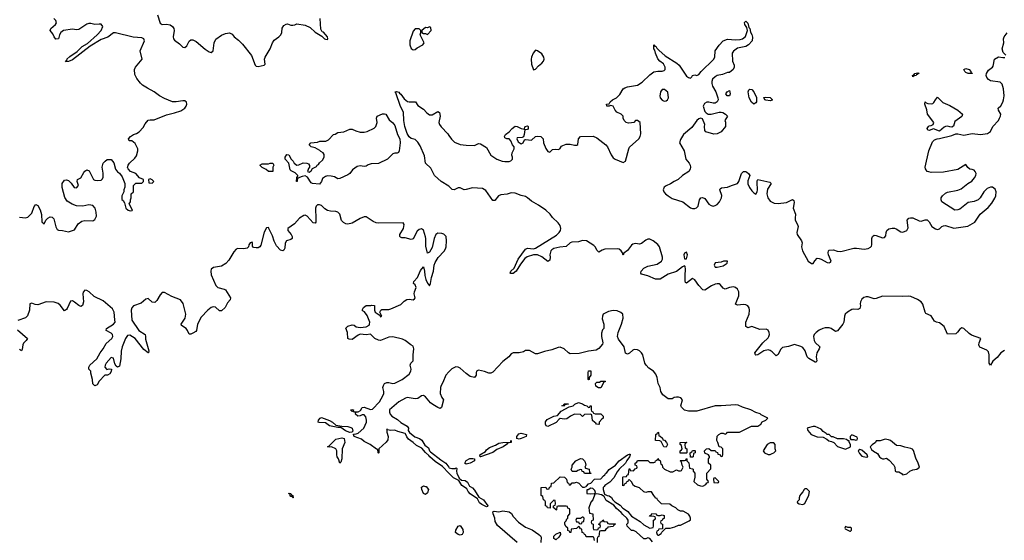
# Model space of a CAD drawing. Header units: inches. Extents: x 2106670 to 2322961, y 36024 to 224899.
# Tile 199 of 256: x 2235792 to 2245446, y 159472 to 164577. Entities that reach past the tile are written whole.
import ezdxf

# ---------------------------------------------------------------- set-up
doc = ezdxf.new("R2010")
doc.units = ezdxf.units.IN
doc.header["$MEASUREMENT"] = 0
for name, color, linetype in [('C2135', 7, 'Continuous'), ('C2136', 7, 'Continuous'), ('C2145', 7, 'Continuous'), ('C2146', 7, 'Continuous')]:
    doc.layers.add(name, color=color, linetype=linetype)

msp = doc.modelspace()

# ---------------------------------------------------------------- linework, layer by layer
at = {"layer": 'C2135', "color": 5, "elevation": 60}
msp.add_lwpolyline([(2239769.6, 160000), (2239778, 159998), (2239798.8, 159970), (2239790, 159938), (2239770, 159922), (2239749.5, 159929.5), (2239733.2, 159970), (2239730, 159992), (2239742.6, 160000)], dxfattribs=at)
msp.add_lwpolyline([(2238470, 159888), (2238462, 159902), (2238450, 159902), (2238442, 159910), (2238442, 159922), (2238429.4, 159929.4), (2238430, 159934), (2238450, 159931.3), (2238456.9, 159916.9), (2238470, 159911), (2238474, 159890)], close=True, dxfattribs=at)
at = {"layer": 'C2136', "color": 5}
for points, elevation in [([(2237143.4, 164623.4), (2237170, 164542.8), (2237190, 164528.5), (2237230, 164533), (2237267, 164527), (2237290.4, 164510.4), (2237303.8, 164490), (2237306.7, 164470), (2237297.1, 164410), (2237300.5, 164390), (2237310, 164374.8), (2237359.5, 164339.5), (2237390, 164306.8), (2237410, 164302.8), (2237430, 164321), (2237452.1, 164367.9), (2237470, 164378.8), (2237490, 164378.8), (2237523.1, 164363.1), (2237610, 164288), (2237650, 164261), (2237670, 164256), (2237690, 164272), (2237697.2, 164350), (2237714.9, 164385.1), (2237770, 164426.3), (2237810, 164442.6), (2237850, 164448.7), (2237874.4, 164434.4), (2237894.9, 164410), (2237937.3, 164377.3), (2237977.2, 164337.2), (2238065.1, 164225.1), (2238101.6, 164130), (2238110, 164122.4), (2238130, 164118.7), (2238188.7, 164130), (2238197.5, 164142.5), (2238192.3, 164190), (2238198, 164210), (2238246, 164290), (2238269.5, 164350.5), (2238285.1, 164374.9), (2238334, 164410), (2238353.2, 164430), (2238361.2, 164450), (2238365.6, 164494.4), (2238381.5, 164518.5), (2238405.6, 164534.4), (2238416, 164536), (2238450, 164524.7), (2238470, 164524.7), (2238490, 164526), (2238510, 164538), (2238590, 164522.8), (2238638.8, 164498.8), (2238690, 164456), (2238754.8, 164414.8), (2238781, 164390), (2238790, 164384.9), (2238810, 164384), (2238814.5, 164390), (2238809, 164410), (2238770, 164453.2), (2238758, 164458), (2238743.2, 164483.2), (2238738, 164590)], 60), ([(2235790, 162640.5), (2235850, 162634), (2235870, 162639.1), (2235910, 162678.8), (2235933.2, 162746.8), (2235950, 162764.7), (2235970, 162756), (2235992.5, 162712.5), (2236006.2, 162666.2), (2236010, 162594), (2236030, 162574), (2236049, 162611), (2236068, 162630), (2236090, 162644.7), (2236110, 162642), (2236125.4, 162625.4), (2236144.5, 162544.5), (2236159.6, 162519.6), (2236171.6, 162511.6), (2236210, 162511), (2236270, 162498), (2236330, 162516), (2236365.6, 162574.4), (2236400.1, 162599.9), (2236430, 162607.3), (2236510, 162606), (2236530, 162618), (2236545.2, 162650), (2236540.9, 162690), (2236531.6, 162730), (2236510, 162755.1), (2236470, 162762.7), (2236410, 162749.3), (2236350, 162752.3), (2236307, 162767), (2236258, 162798), (2236235.1, 162835.1), (2236209.3, 162930), (2236209, 162970), (2236230, 163002), (2236250, 163006), (2236270, 163001), (2236295.5, 162975.5), (2236326.8, 162930), (2236350, 162926.8), (2236369, 162950), (2236354, 162990), (2236358, 163010), (2236392.3, 163027.7), (2236420.2, 163079.8), (2236430, 163092), (2236450, 163104.7), (2236473.4, 163093.4), (2236516, 163010), (2236530, 163002), (2236550, 162999.1), (2236590, 163004), (2236603.7, 163016.3), (2236610, 163034), (2236611.5, 163071.5), (2236599, 163130), (2236608.7, 163170), (2236628.9, 163191.1), (2236650, 163204.7), (2236690, 163204.7), (2236714, 163174), (2236731, 163110), (2236750, 163086), (2236770.8, 163070.8), (2236795.3, 163035.3), (2236822, 162970), (2236823.6, 162936.4), (2236812.7, 162907.3), (2236811.6, 162888.4), (2236792, 162850), (2236792.7, 162812.7), (2236804.7, 162804.7), (2236819.6, 162779.6), (2236832, 162730), (2236854, 162710), (2236876.4, 162703.6), (2236895.3, 162704.7), (2236898, 162710), (2236866, 162770), (2236878, 162790), (2236878, 162810), (2236886, 162830), (2236886, 162870), (2236906, 162890), (2236908.4, 162951.6), (2236930, 162974), (2236990, 162974), (2237006, 162990), (2237006, 163010), (2236967.3, 163027.3), (2236930, 163068), (2236878, 163090), (2236854.6, 163114.6), (2236848.9, 163128.9), (2236855.3, 163150), (2236868, 163170), (2236922, 163218), (2236936.5, 163243.5), (2236949.2, 163290), (2236949.2, 163310), (2236922.7, 163362.7), (2236890, 163389), (2236866, 163390), (2236858, 163410), (2236878, 163430), (2236908, 163450), (2236938.4, 163461.6), (2236962.5, 163477.5), (2237001.6, 163518.4), (2237023.3, 163556.7), (2237050, 163591), (2237070, 163596), (2237110, 163594), (2237230, 163644.9), (2237310, 163663), (2237370, 163684.9), (2237409.6, 163710), (2237424.7, 163730), (2237429.6, 163750), (2237427.3, 163767.3), (2237410, 163780.7), (2237390, 163781.6), (2237327.3, 163772.7), (2237290, 163772.6), (2237210, 163802.7), (2237162.9, 163830), (2237110.8, 163870.8), (2237044.7, 163904.7), (2236996.6, 163936.6), (2236974.6, 163954.6), (2236940.3, 164000.3), (2236920.6, 164040.6), (2236917.4, 164090), (2236927.3, 164110), (2236993.3, 164190), (2236974.5, 164270), (2237014.7, 164370), (2237009.3, 164390), (2236990, 164398.9), (2236904.2, 164404.2), (2236730.5, 164449.5), (2236710, 164449.6), (2236655.8, 164404.2), (2236590, 164384.2), (2236481.3, 164318.7), (2236310, 164184.2), (2236270, 164167.3), (2236245.2, 164165.2), (2236242, 164170), (2236255.5, 164184.5), (2236255.1, 164190), (2236282.5, 164217.5), (2236354.2, 164265.8), (2236405.5, 164314.5), (2236457, 164343), (2236551.4, 164428.6), (2236589.6, 164470), (2236606.6, 164510), (2236590, 164531.6), (2236570, 164534), (2236530, 164529.4), (2236490, 164540.9), (2236470, 164539.5), (2236450, 164532), (2236370, 164479.3), (2236350, 164478), (2236310, 164485.1), (2236221, 164470), (2236194, 164450), (2236182.8, 164430), (2236170.6, 164389.4), (2236146.3, 164386.3), (2236130, 164408), (2236118, 164438), (2236089, 164470), (2236097.2, 164490), (2236142.7, 164530), (2236153.4, 164546.6), (2236146, 164570), (2236127.6, 164587.6)], 60), ([(2240000, 162944.1), (2239923.6, 162990), (2239858.4, 163050), (2239822.2, 163122.2), (2239772, 163170), (2239760.7, 163240.7), (2239718.5, 163338.5), (2239696.3, 163376.3), (2239670, 163402.9), (2239630, 163412.3), (2239610, 163429.4), (2239590, 163461.2), (2239568, 163530), (2239558, 163590), (2239554, 163670), (2239525.6, 163725.6), (2239480.4, 163860.4), (2239469.6, 163870.4), (2239487.8, 163872.2), (2239510, 163866.8), (2239516.5, 163856.5), (2239530, 163847.7), (2239562.4, 163802.4), (2239595.5, 163775.5), (2239611.2, 163771.2), (2239671.3, 163771.3), (2239696.5, 163736.5), (2239750, 163699), (2239783.8, 163663.8), (2239810, 163644.6), (2239837.3, 163642.7), (2239890, 163677.6), (2239908.5, 163668.5), (2239914.4, 163630), (2239900.8, 163570), (2239908.4, 163548.4), (2239925, 163525), (2239990, 163457.7), (2240000, 163442.8)], 40), ([(2240000, 160131), (2239935.9, 160195.9), (2239864.1, 160244.1), (2239814.5, 160290), (2239804.2, 160304.2), (2239770, 160332), (2239734.2, 160374.2), (2239681, 160401), (2239651, 160431), (2239604.7, 160464.8), (2239586, 160486), (2239575.8, 160515.8), (2239570, 160519.5), (2239498.4, 160538.4), (2239470, 160552), (2239429, 160549), (2239396.4, 160556.4), (2239390, 160566), (2239390, 160534), (2239406, 160490), (2239402, 160458), (2239386.4, 160433.6), (2239312, 160370), (2239314, 160330), (2239310, 160326), (2239306, 160330), (2239302, 160362), (2239290, 160366), (2239228, 160410), (2239170, 160441.2), (2239142.9, 160462.9), (2239070, 160489.4), (2239065.2, 160510), (2239065.6, 160514.4), (2239090, 160515.5), (2239110, 160524), (2239165.1, 160570), (2239192.2, 160630), (2239192.1, 160650), (2239184.2, 160684.2), (2239170, 160700.9), (2239150, 160702), (2239130, 160692.7), (2239108.7, 160690), (2239085.2, 160710), (2239087.3, 160727.3), (2239072.7, 160727.3), (2239058, 160738), (2239050, 160735.3), (2239035.3, 160750), (2239050, 160756.3), (2239064.7, 160750), (2239062, 160742), (2239071.1, 160731.1), (2239110, 160733), (2239134.5, 160745.5), (2239150, 160773), (2239170, 160778), (2239230, 160754.9), (2239250, 160758.4), (2239318.3, 160830), (2239352.6, 160890), (2239361.7, 160910), (2239362.6, 160930), (2239352.8, 160970), (2239357.4, 160990), (2239370, 161008.2), (2239390, 161018.7), (2239410, 161020.3), (2239450, 161010.5), (2239470, 161013.4), (2239541.2, 161050), (2239610, 161102), (2239627, 161130), (2239631.1, 161150), (2239620.9, 161190), (2239625.2, 161210), (2239649.2, 161230.8), (2239649.6, 161290), (2239656.9, 161350), (2239650, 161377.2), (2239628.2, 161388.2), (2239570, 161432.3), (2239543.9, 161443.9), (2239450, 161467.6), (2239410, 161462.6), (2239330, 161432.3), (2239310, 161434), (2239275.1, 161450), (2239230, 161491.8), (2239190, 161487), (2239130, 161491.8), (2239110, 161484.2), (2239050, 161441.2), (2239023.2, 161443.2), (2239009, 161450), (2239005.2, 161510), (2238989.3, 161550.7), (2239009, 161571), (2239050, 161584.7), (2239070, 161582), (2239090, 161564.7), (2239130, 161557.3), (2239190, 161564.2), (2239217.4, 161582.6), (2239223, 161590), (2239226, 161610), (2239198, 161678), (2239173.2, 161713.2), (2239158, 161718), (2239148, 161728), (2239164, 161756), (2239190, 161774), (2239234, 161774), (2239242, 161778), (2239270, 161774), (2239271, 161730), (2239278, 161710), (2239316.4, 161683.6), (2239323.6, 161683.6), (2239322, 161678), (2239330, 161662.8), (2239342, 161670), (2239324, 161710), (2239333.2, 161730), (2239343.5, 161736.5), (2239410, 161735.3), (2239430, 161740.3), (2239530, 161785.5), (2239562, 161818), (2239587, 161833), (2239610, 161836.3), (2239650, 161831), (2239661.2, 161838.8), (2239669, 161850), (2239659.5, 161890), (2239662.9, 161910), (2239679.6, 161950), (2239670, 161977.2), (2239654, 161990), (2239657.2, 162010), (2239691.1, 162048.9), (2239722, 162118), (2239750, 162152), (2239761.3, 162110), (2239763.7, 162070), (2239772.2, 162030), (2239790, 161994), (2239810, 161967.3), (2239819.5, 161990), (2239829.7, 162050), (2239849.7, 162110), (2239856.4, 162170), (2239864.4, 162195.6), (2239895.3, 162244.7), (2239953.2, 162306.8), (2239965.1, 162330), (2239971.6, 162350), (2239978, 162410), (2239971.9, 162451.9), (2239950, 162474), (2239930, 162481.2), (2239890, 162484.5), (2239870.7, 162470), (2239855.3, 162430), (2239836.9, 162343.1), (2239810, 162297.2), (2239790.8, 162289.2), (2239790, 162286), (2239774.7, 162354.7), (2239774.5, 162430), (2239770, 162449), (2239750, 162512), (2239730, 162526.6), (2239710, 162520.9), (2239690, 162502.7), (2239650, 162429), (2239630, 162421.2), (2239570, 162438), (2239539, 162439), (2239524, 162444), (2239518, 162450), (2239518, 162458), (2239519, 162470), (2239554.5, 162530), (2239561.2, 162570), (2239550, 162584), (2239310, 162581.1), (2239285.7, 162585.7), (2239258.2, 162598.2), (2239190, 162642.7), (2239170, 162642.7), (2239130, 162627.3), (2239050, 162580.5), (2239010, 162572.7), (2238990, 162575.8), (2238966.7, 162586.7), (2238946.6, 162606.6), (2238929.8, 162669.8), (2238910, 162689.7), (2238890, 162696.9), (2238838.6, 162698.6), (2238810, 162705.6), (2238782.9, 162722.9), (2238750, 162753.6), (2238730, 162762.9), (2238718, 162762), (2238710, 162760.9), (2238697.3, 162750), (2238690.5, 162730), (2238696.7, 162623.3), (2238694.8, 162590), (2238690, 162582), (2238670, 162585.2), (2238609.3, 162650), (2238590, 162658.9), (2238576.3, 162656.3), (2238534.9, 162630), (2238485.1, 162574.9), (2238422, 162530), (2238419.1, 162510), (2238454, 162470), (2238462.8, 162450), (2238464.7, 162430), (2238450, 162421.2), (2238407.3, 162410), (2238395.9, 162384.1), (2238390, 162338), (2238382, 162318), (2238372, 162310), (2238350, 162317.2), (2238310, 162359.3), (2238285.7, 162405.7), (2238270, 162456), (2238235.6, 162530), (2238230, 162539.3), (2238210, 162536), (2238190, 162493.2), (2238155.1, 162364.9), (2238146, 162350), (2238130, 162340.9), (2238110, 162339.3), (2238084.7, 162344.7), (2238075.3, 162355.3), (2238074, 162390), (2238070, 162395.3), (2238050, 162388), (2238038, 162370), (2238034, 162350), (2238022, 162338), (2237990.8, 162329.2), (2237930, 162332.7), (2237913.2, 162326.8), (2237890, 162299.3), (2237841.5, 162218.5), (2237813.6, 162186.4), (2237770, 162161), (2237693.1, 162146.9), (2237670.5, 162130), (2237664.9, 162110), (2237670, 162076), (2237713.4, 161970), (2237736, 161950), (2237794.9, 161934.9), (2237810, 161926.8), (2237858.8, 161850), (2237856, 161830), (2237830, 161799), (2237804.9, 161755.1), (2237770, 161722), (2237750, 161721.2), (2237710, 161759.3), (2237690, 161760.9), (2237670, 161754), (2237636.3, 161730), (2237570, 161660.9), (2237535.8, 161590), (2237526.8, 161530), (2237519.3, 161520.7), (2237490, 161502.7), (2237470, 161493.2), (2237454.6, 161494.6), (2237438, 161530), (2237422.7, 161550), (2237379, 161579), (2237376, 161590), (2237413, 161650), (2237420.5, 161690), (2237395, 161795.1), (2237369.3, 161830), (2237282.3, 161862.3), (2237210, 161900.5), (2237190, 161900.5), (2237170, 161880.5), (2237137.9, 161822.1), (2237115.3, 161804.7), (2237090, 161806.6), (2237050, 161844.2), (2237030, 161838), (2236983.8, 161796.2), (2236908.8, 161770), (2236890.3, 161750), (2236885.2, 161730), (2236890.3, 161630), (2236959.5, 161530), (2237020.7, 161490), (2237026, 161470), (2237025.3, 161445.3), (2237058, 161330), (2237054, 161310), (2237050, 161308.7), (2237010, 161344), (2236922.9, 161450), (2236870, 161484.2), (2236850, 161479.6), (2236829.1, 161450), (2236795.3, 161370), (2236787.8, 161327.7), (2236783.7, 161250), (2236770, 161178), (2236750.8, 161169.2), (2236738, 161178), (2236723.6, 161203.6), (2236710, 161259), (2236690, 161266), (2236640.5, 161210), (2236630.7, 161190), (2236627.7, 161170), (2236645.4, 161145.4), (2236670, 161154.8), (2236690.7, 161150.7), (2236690, 161128), (2236674.4, 161105.6), (2236652, 161090), (2236627.3, 161092.7), (2236570, 161034), (2236550, 160995.3), (2236530, 160986), (2236510, 161006), (2236504.7, 161050), (2236488.7, 161110), (2236488.7, 161130), (2236468.7, 161150), (2236468, 161170), (2236478, 161190), (2236549.4, 161250), (2236580.7, 161310), (2236611.3, 161350), (2236639.3, 161400.7), (2236694, 161450), (2236703.6, 161470), (2236702.9, 161490), (2236690, 161504.5), (2236639, 161530), (2236641.2, 161550), (2236711.5, 161590), (2236726.3, 161610), (2236725.4, 161634.6), (2236718, 161710), (2236700.8, 161740.8), (2236610, 161818.9), (2236521.3, 161861.3), (2236474, 161910), (2236450, 161921.5), (2236430, 161923.5), (2236414.7, 161905.3), (2236410.3, 161889.7), (2236416.5, 161810), (2236406.9, 161773.1), (2236390, 161764.5), (2236370, 161774.3), (2236330, 161808.2), (2236310, 161818.9), (2236290, 161816.2), (2236256.2, 161743.8), (2236250, 161734.5), (2236230, 161723.7), (2236190, 161777.6), (2236170, 161792.9), (2236130, 161808.7), (2236050, 161811.8), (2235970, 161782.4), (2235944.5, 161784.5), (2235910, 161797.6), (2235890.5, 161789.5), (2235886.3, 161730), (2235867.1, 161672.9), (2235848, 161652), (2235773, 161627)], 60), ([(2235770, 161537), (2235866.8, 161450), (2235856, 161430), (2235830, 161404), (2235823.8, 161390), (2235817.3, 161342.7), (2235810, 161329), (2235790, 161344)], 60), ([(2240000, 161122.9), (2239968.4, 161091.6), (2239941.3, 161018.7), (2239923.8, 160990), (2239917.1, 160970), (2239913, 160910), (2239930, 160871), (2239946, 160850), (2239926, 160774), (2239914.8, 160765.2), (2239890, 160773.2), (2239843.3, 160803.3), (2239820.8, 160820.8), (2239770, 160879.3), (2239750, 160892), (2239730, 160889.2), (2239696.1, 160863.9), (2239670, 160858.4), (2239590, 160871.2), (2239574.7, 160865.3), (2239510.7, 160830), (2239418.4, 160750), (2239417, 160730), (2239424.4, 160710), (2239439.5, 160690), (2239497.6, 160657.6), (2239528.3, 160628.3), (2239592, 160590), (2239602.8, 160570), (2239600.7, 160550), (2239614, 160530), (2239666.6, 160486.6), (2239710.4, 160470.4), (2239734.2, 160454.2), (2239765.5, 160405.5), (2239799, 160379), (2239810.7, 160350), (2239819.9, 160339.9), (2239920.8, 160260.8), (2239970, 160228), (2240000, 160188.4)], 60), ([(2239742.6, 160000), (2239750, 160004.7), (2239769.6, 160000)], 60)]:
    msp.add_lwpolyline(points, dxfattribs=dict(at, elevation=elevation))
for points, elevation in [([(2239810, 164506), (2239790, 164498), (2239770, 164502), (2239734, 164470), (2239734, 164450), (2239750, 164442), (2239770, 164442), (2239790, 164432), (2239826, 164470), (2239822, 164502)], 60), ([(2239710, 164486), (2239670, 164486), (2239650, 164466), (2239617.3, 164370), (2239616, 164330), (2239630, 164294), (2239650, 164282), (2239670, 164284.7), (2239690, 164302), (2239746, 164330), (2239758, 164350), (2239718, 164430), (2239726, 164450), (2239726, 164470)], 60), ([(2239492.2, 163267.8), (2239470, 163268.2), (2239450, 163262.4), (2239398.4, 163210), (2239310, 163166), (2239236.5, 163163.5), (2239207.1, 163152.9), (2239190, 163140.9), (2239170, 163136), (2239130, 163143), (2239101.5, 163138.5), (2239055.2, 163104.8), (2239030, 163069.8), (2239010, 163054.3), (2238930, 163018.4), (2238910, 163018), (2238876.9, 163036.9), (2238844.2, 163044.2), (2238810, 163045.4), (2238790, 163040.7), (2238761.4, 163018.6), (2238750, 162989.4), (2238730, 162964.2), (2238662, 162970), (2238650, 162977.2), (2238612.9, 163032.9), (2238590, 163045.2), (2238559.8, 163040.2), (2238518, 163022), (2238512, 163008), (2238511.3, 162990), (2238506, 162990), (2238508, 163028), (2238518, 163042), (2238518, 163050), (2238494, 163074), (2238454.6, 163094.6), (2238444.7, 163104.7), (2238428.9, 163168.9), (2238395.3, 163210), (2238395.3, 163230), (2238410, 163254), (2238431.1, 163251.1), (2238452, 163210), (2238474, 163190), (2238482, 163170), (2238510, 163152), (2238527.3, 163152.7), (2238570, 163172), (2238608.4, 163171.6), (2238623.6, 163163.6), (2238632, 163148), (2238634, 163130), (2238623.6, 163116.4), (2238614, 163090), (2238630, 163082), (2238650, 163094), (2238662, 163118), (2238702, 163138), (2238708.7, 163150), (2238722, 163158), (2238730, 163172), (2238760.4, 163199.6), (2238778, 163230), (2238776.4, 163256.4), (2238766, 163270), (2238743.1, 163283.1), (2238735.3, 163295.3), (2238690, 163322), (2238649.1, 163329.1), (2238628.9, 163348.9), (2238646, 163370), (2238710, 163376), (2238734.6, 163385.4), (2238793.2, 163386.8), (2238819.5, 163400.5), (2238869.2, 163450), (2238886.3, 163453.7), (2238910, 163470.8), (2238970, 163478), (2239030, 163503), (2239050, 163502.4), (2239086.4, 163486.4), (2239130, 163474.6), (2239170, 163473.1), (2239199.3, 163480.7), (2239267.5, 163512.5), (2239284.2, 163530), (2239297, 163570), (2239289.5, 163610.5), (2239295.3, 163630), (2239350, 163652.4), (2239370, 163655.5), (2239381, 163650), (2239415.5, 163595.5), (2239450, 163566.8), (2239470, 163538.8), (2239497.1, 163450), (2239517.6, 163410), (2239523.1, 163370), (2239512.4, 163290), (2239505.2, 163274.8)], 40), ([(2238230, 163088), (2238208.4, 163108.4), (2238170, 163128), (2238146, 163150), (2238170, 163162), (2238230, 163162), (2238246, 163170), (2238274, 163170), (2238282, 163150), (2238274, 163130), (2238274, 163090), (2238270, 163088)], 40), ([(2237070, 163015.3), (2237054, 163010), (2237058, 162978), (2237090, 162974), (2237106, 162990), (2237090, 163006)], 60), ([(2239030, 160529.6), (2238986, 160546), (2238939, 160579), (2238910, 160579), (2238830, 160595.1), (2238790, 160625.2), (2238726.6, 160626.6), (2238718, 160630), (2238722, 160650), (2238738, 160670), (2238750, 160676), (2238830, 160646.8), (2238858.8, 160630), (2238890, 160602), (2238950.6, 160590.6), (2239010, 160588.5), (2239039.1, 160579.1), (2239052.7, 160570), (2239057.6, 160542.4), (2239048.2, 160531.8)], 60), ([(2238930, 160229), (2238917.2, 160270), (2238904.2, 160290), (2238899.7, 160310), (2238900.5, 160350), (2238890, 160369.3), (2238850, 160387.3), (2238825.6, 160385.6), (2238808.7, 160390), (2238824, 160396), (2238890, 160463.8), (2238950, 160477.1), (2238972.7, 160470), (2238978.9, 160430), (2238952.4, 160367.6), (2238950.6, 160269.4), (2238942, 160238)], 60)]:
    msp.add_lwpolyline(points, close=True, dxfattribs=dict(at, elevation=elevation))
at = {"layer": 'C2145', "color": 5, "elevation": 60}
for points in [[(2240207.1, 160000), (2240230, 159985.5), (2240250, 159964.9), (2240294.9, 159894.9), (2240338, 159870), (2240381, 159810), (2240378, 159802), (2240370, 159799), (2240321.6, 159821.6), (2240300.1, 159840.1), (2240280.2, 159880.2), (2240207.9, 159927.9), (2240189.6, 159949.6), (2240177.2, 159977.2), (2240141.7, 160000)], [(2241426, 159470), (2241422, 159502), (2241410, 159506), (2241347.3, 159507.3), (2241342, 159522), (2241328, 159528), (2241322, 159542), (2241307.3, 159547.3), (2241302, 159582), (2241290, 159586), (2241282, 159602), (2241270, 159606), (2241251.6, 159588.4), (2241198, 159582), (2241194, 159550), (2241187.3, 159547.3), (2241182, 159562), (2241167.3, 159567.3), (2241166, 159590), (2241147.3, 159607.3), (2241138, 159630), (2241138, 159650), (2241150, 159662), (2241156.4, 159683.6), (2241166, 159690), (2241166, 159710), (2241186, 159730), (2241186, 159770), (2241182, 159782), (2241167.3, 159787.3), (2241162, 159802), (2241150, 159806), (2241070, 159806), (2241058, 159802), (2241054, 159770), (2241050, 159766), (2241042, 159782), (2241026, 159790), (2241026, 159810), (2241042, 159818), (2241046, 159830), (2241042, 159862), (2241030, 159866), (2240994, 159830), (2240992.7, 159787.3), (2240966, 159790), (2240962, 159802), (2240948, 159810), (2240946, 159850), (2240942, 159862), (2240926, 159870), (2240922, 159902), (2240906, 159910), (2240906, 159990), (2240950, 159994), (2240958, 159978), (2240970, 159974), (2240982, 159978), (2240987.3, 159992.7), (2241002, 159998), (2241002.3, 160000)], [(2241304.2, 160000), (2241310, 159994), (2241330, 159992), (2241346, 160000)], [(2241521.3, 160000), (2241511.3, 159990), (2241511, 159970), (2241524.7, 159924.7), (2241550.9, 159910.9), (2241570, 159907.3), (2241592.8, 159892.8), (2241608.1, 159868.1), (2241627.7, 159847.7), (2241677.6, 159817.6), (2241706.6, 159786.6), (2241732.1, 159772.1), (2241753.7, 159753.7), (2241790.8, 159710), (2241876.7, 159656.7), (2241910, 159624), (2241970, 159592), (2242002, 159598), (2242006, 159610), (2242006, 159670), (2242022, 159678), (2242026, 159690), (2242022, 159702), (2242010, 159706), (2241967.3, 159707.3), (2241970, 159714), (2241982, 159718), (2241990, 159734), (2242030, 159732), (2242038, 159718), (2242050, 159714), (2242070, 159714), (2242090, 159722), (2242110, 159714), (2242110, 159686), (2242098, 159682), (2242090, 159666), (2242078, 159662), (2242074, 159650), (2242078, 159638), (2242094, 159630), (2242094, 159586), (2242058, 159582), (2242052.7, 159567.3), (2242038, 159562), (2242034, 159550), (2242042, 159530), (2242050, 159522), (2242056.4, 159523.6), (2242082, 159538), (2242087.3, 159552.7), (2242128, 159592), (2242168.4, 159591.6), (2242216.4, 159603.6), (2242250, 159622), (2242270, 159622), (2242356.4, 159663.6), (2242367.3, 159672.7), (2242368, 159690), (2242362, 159710), (2242350, 159728), (2242296.4, 159756.4), (2242270, 159758), (2242246, 159770), (2242226, 159790), (2242186, 159810), (2242167.3, 159827.3), (2242086, 159830), (2242046, 159870), (2242042, 159882), (2242030, 159886), (2242008, 159910), (2241988, 159948), (2241950, 159948.7), (2241930, 159942), (2241910, 159948), (2241870, 159988), (2241830, 159998), (2241826, 160000)], [(2241996.5, 159456.5), (2241970, 159489), (2241950, 159497.2), (2241930, 159488), (2241910, 159488), (2241835.3, 159555.3), (2241810, 159568.7), (2241789, 159569), (2241748, 159610), (2241746, 159630), (2241758, 159642), (2241759, 159670), (2241745.2, 159690), (2241705.3, 159725.3), (2241690, 159746), (2241643.3, 159783.3), (2241615.9, 159815.9), (2241543.3, 159863.3), (2241522, 159902), (2241496.5, 159916.5), (2241451, 159929), (2241430, 159926), (2241410.7, 159869.3), (2241390, 159846), (2241372, 159790), (2241378, 159738), (2241410, 159732), (2241412.7, 159727.3), (2241414, 159670), (2241398, 159662), (2241394, 159650), (2241398, 159638), (2241414, 159630), (2241414, 159590), (2241418, 159578), (2241450, 159574), (2241462, 159578), (2241467.3, 159592.7), (2241482, 159598), (2241486, 159610), (2241482, 159622), (2241466, 159630), (2241482, 159638), (2241487.3, 159652.7), (2241502, 159658), (2241510, 159674), (2241518, 159658), (2241550, 159654), (2241558, 159638), (2241570, 159634), (2241630, 159634), (2241634, 159630), (2241618, 159622), (2241610, 159608), (2241558, 159602), (2241554, 159590), (2241538, 159582), (2241530, 159566), (2241490, 159566), (2241478, 159562), (2241471.6, 159508.4), (2241458, 159502), (2241454, 159490), (2241454, 159450)], [(2240669.4, 159449.4), (2240478, 159618), (2240455.1, 159655.1), (2240449.3, 159690), (2240432.7, 159730), (2240429.2, 159750.8), (2240443.3, 159756.7), (2240490, 159752.7), (2240530, 159762), (2240590, 159751), (2240614, 159734), (2240630, 159704.7), (2240682, 159650), (2240750, 159601), (2240816, 159576), (2240882, 159530), (2240896.9, 159516.9), (2240903.6, 159503.6), (2240901, 159450)]]:
    msp.add_lwpolyline(points, dxfattribs=at)
for points in [[(2241390, 159982), (2241366, 159966), (2241354, 159966), (2241354, 159930), (2241390, 159926.8), (2241428.7, 159931.3), (2241438, 159942), (2241430, 159962), (2241410, 159979)], [(2243510, 159978), (2243490, 159978), (2243482, 159970), (2243471.6, 159948.4), (2243450, 159926), (2243442, 159910), (2243434, 159890), (2243434, 159870), (2243414, 159850), (2243418, 159838), (2243434, 159830), (2243470, 159824.7), (2243490, 159834), (2243530, 159914), (2243534, 159950)], [(2241318, 159698), (2241310, 159698), (2241290, 159686), (2241250, 159686), (2241244.7, 159670), (2241250, 159654), (2241270, 159654), (2241278, 159638), (2241290, 159634), (2241302, 159638), (2241307.3, 159652.7), (2241322, 159658), (2241326, 159690)], [(2240110, 159523.7), (2240090, 159529.4), (2240066, 159550), (2240067.3, 159572.7), (2240090, 159612), (2240110, 159618), (2240138, 159578), (2240140.7, 159550), (2240130, 159529)], [(2243890, 159606), (2243882, 159590), (2243885.4, 159585.4), (2243930, 159562), (2243938, 159562), (2243946, 159570), (2243946, 159590), (2243936.4, 159596.4), (2243910, 159598)], [(2241050, 159478), (2241029.1, 159489.1), (2241028.4, 159511.6), (2241048.4, 159531.6), (2241091.6, 159551.6), (2241094, 159530), (2241076.9, 159503.1)]]:
    msp.add_lwpolyline(points, close=True, dxfattribs=at)
at = {"layer": 'C2146', "color": 5}
for points, elevation in [([(2240000, 163442.8), (2240025.1, 163405.1), (2240056.5, 163376.5), (2240110, 163354.5), (2240170, 163347.6), (2240250, 163344), (2240290, 163363.1), (2240310, 163361.3), (2240370, 163324.9), (2240410, 163247), (2240470, 163210.3), (2240522.8, 163190), (2240550, 163184.9), (2240590, 163186.7), (2240608, 163192), (2240618.6, 163201.4), (2240624.5, 163210), (2240624.5, 163230), (2240618, 163250), (2240619.3, 163270), (2240639.3, 163310), (2240639, 163330), (2240622, 163350), (2240608, 163390), (2240590, 163408), (2240568.4, 163408.4), (2240550, 163418), (2240544, 163430), (2240555.3, 163450), (2240590, 163476), (2240619.3, 163510), (2240650, 163533), (2240670, 163530.4), (2240710, 163510.5), (2240736.4, 163503.6), (2240749.2, 163530), (2240770, 163534.8), (2240776, 163530), (2240778.8, 163510), (2240770, 163499), (2240743.6, 163496.4), (2240738.8, 163450), (2240731.1, 163428.9), (2240716.9, 163423.1), (2240670, 163418), (2240664.7, 163410), (2240679.8, 163379.8), (2240710, 163361), (2240728, 163370), (2240742.7, 163397.3), (2240750, 163401), (2240810, 163396), (2240850, 163431), (2240870, 163434.8), (2240902, 163430), (2240922.8, 163410), (2240926.4, 163370), (2240950, 163314.8), (2240970, 163284), (2240990, 163278.8), (2241017.2, 163302.8), (2241050, 163307.7), (2241070, 163303.8), (2241088.7, 163310), (2241104.8, 163335.2), (2241116.2, 163343.8), (2241150, 163355.8), (2241190, 163357.1), (2241230, 163345.5), (2241254.8, 163345.2), (2241265.2, 163354.8), (2241272.3, 163410), (2241290, 163433), (2241413.9, 163433.9), (2241450, 163419.3), (2241539.1, 163350), (2241554.4, 163330), (2241590, 163250.8), (2241610, 163223), (2241628.9, 163208.9), (2241710, 163176.3), (2241730, 163191), (2241762.6, 163310), (2241772.3, 163327.7), (2241863.5, 163410), (2241876.3, 163430), (2241882.6, 163457.4), (2241874, 163570), (2241850, 163588.7), (2241830, 163588), (2241812, 163570), (2241790, 163564), (2241762, 163562), (2241738, 163570), (2241719, 163590), (2241709, 163610), (2241708.7, 163630), (2241689.3, 163649.3), (2241645.2, 163670), (2241629.3, 163690), (2241610, 163728.7), (2241583.6, 163736.4), (2241570, 163728.7), (2241550, 163729), (2241546, 163750), (2241570, 163751.3), (2241581.2, 163770), (2241604.5, 163790), (2241642.7, 163810), (2241676.6, 163843.4), (2241710, 163899.1), (2241725.2, 163910), (2241750, 163919.5), (2241850, 163934.4), (2241895.6, 163964.4), (2241970, 164036.2), (2242010, 164064.2), (2242050, 164073.2), (2242090, 164071.7), (2242110, 164079.5), (2242120.5, 164090), (2242120.5, 164110), (2242102.9, 164142.9), (2242069.6, 164170), (2242050, 164193.2), (2242025.1, 164250), (2242018, 164278), (2242009.4, 164290), (2242008, 164332), (2242018, 164318), (2242030, 164318), (2242038.8, 164298.8), (2242058, 164278), (2242121.2, 164221.2), (2242236.4, 164150), (2242257.6, 164130), (2242330, 164024), (2242350, 164011), (2242370, 164004.7), (2242383.1, 164016.9), (2242390, 164031.3), (2242410, 164036), (2242430, 164031), (2242450, 164041), (2242471.8, 164070), (2242593.7, 164186.3), (2242607.8, 164210), (2242610, 164270.7), (2242650, 164328.2), (2242689.8, 164370.2), (2242730, 164387), (2242810, 164378.4), (2242857, 164383), (2242878, 164390), (2242908.7, 164411.3), (2242929, 164470), (2242922, 164502), (2242902, 164530), (2242898, 164550), (2242910, 164562), (2242930, 164542), (2242941, 164501), (2242950, 164492), (2242956.3, 164456.3), (2242970, 164431.3), (2242975.9, 164404.1), (2242973, 164370), (2242937.3, 164330), (2242910, 164313.2), (2242830, 164296.2), (2242790.4, 164269.6), (2242778.8, 164250), (2242781.3, 164170), (2242798.4, 164130), (2242798.4, 164110), (2242788, 164090), (2242750, 164059.3), (2242730, 164058), (2242681.7, 164038.3), (2242630, 164028.2), (2242610, 164018.3), (2242586, 163994), (2242576.9, 163970), (2242577.4, 163950), (2242585.3, 163925.2), (2242618, 163870), (2242638, 163810), (2242638.8, 163790), (2242630.7, 163770), (2242610, 163757.2), (2242590, 163757.2), (2242549.5, 163769.5), (2242530, 163767.8), (2242505, 163755), (2242494.6, 163730), (2242510, 163678), (2242522.5, 163662.5), (2242542, 163650), (2242570, 163650.6), (2242650, 163670.7), (2242670, 163670.8), (2242686.8, 163666.8), (2242712, 163650), (2242731.3, 163630), (2242704.7, 163590), (2242710.6, 163570.6), (2242712.7, 163530), (2242670, 163478), (2242630, 163458.4), (2242596, 163456), (2242518, 163478), (2242508.7, 163490), (2242506, 163530), (2242509.2, 163550), (2242485.6, 163605.6), (2242470, 163612), (2242450, 163604.5), (2242430, 163587.3), (2242381.1, 163518.9), (2242300.4, 163450), (2242270, 163402), (2242260.7, 163370), (2242305.3, 163290), (2242323.6, 163210), (2242354.9, 163170), (2242365, 163150), (2242369.1, 163130), (2242365.5, 163110), (2242352.1, 163088), (2242289.3, 163050.7), (2242248.8, 163011.2), (2242210, 162991.6), (2242173.9, 162966.1), (2242131.5, 162948.5), (2242110, 162934.5), (2242100.9, 162910), (2242106.9, 162890), (2242122.4, 162870), (2242148.7, 162848.7), (2242190, 162825), (2242292.6, 162792.6), (2242370, 162732.2), (2242390, 162725.2), (2242410, 162726.2), (2242426.6, 162733.4), (2242443, 162750), (2242455.6, 162810), (2242469.7, 162830.3), (2242486.2, 162833.8), (2242510, 162823), (2242549.3, 162769.3), (2242570, 162753.4), (2242590.9, 162749.1), (2242610, 162753.7), (2242630, 162765.3), (2242652.8, 162790), (2242672.4, 162830), (2242674.5, 162854.5), (2242656, 162910), (2242661.2, 162918.8), (2242671.9, 162928.1), (2242730, 162933.7), (2242770, 162952.4), (2242829.6, 162970.4), (2242841.6, 162990), (2242869.7, 163070.3), (2242890, 163086.8), (2242910, 163087.3), (2242921.1, 163081.1), (2242938, 163070), (2242951.3, 163050), (2242930, 162998), (2242930, 162966), (2242946, 162930), (2242970, 162899.1), (2242990, 162879.1), (2243010, 162867.7), (2243022, 162890), (2243025.1, 162910), (2243020.9, 162979.1), (2243022, 162998), (2243028, 163010), (2243145.2, 162985.2), (2243161, 162970), (2243125.3, 162914.7), (2243117.8, 162870), (2243125.6, 162830), (2243150, 162797.7), (2243190, 162778.2), (2243230, 162774.4), (2243310, 162784.9), (2243370, 162814.4), (2243382.8, 162802.8), (2243385.5, 162785.5), (2243376.9, 162730), (2243399.2, 162670), (2243394, 162630), (2243396.2, 162610), (2243418.8, 162570), (2243423, 162550), (2243412.1, 162490), (2243413.4, 162470), (2243456.9, 162410), (2243462.6, 162390), (2243456.3, 162350), (2243468, 162310), (2243522.8, 162210), (2243554.6, 162185.4), (2243570, 162184.7), (2243587.2, 162212.8), (2243610, 162237.3), (2243630, 162236.3), (2243650, 162228.2), (2243710, 162194.9), (2243730, 162194), (2243740.2, 162199.8), (2243749.2, 162210), (2243720.7, 162270), (2243718.4, 162290), (2243720.9, 162310), (2243730, 162318), (2243770, 162318.9), (2243806.6, 162306.6), (2243842.7, 162302.7), (2243970, 162336.2), (2243997.6, 162337.6), (2244070, 162327.5), (2244110, 162332.4), (2244134.1, 162345.9), (2244143, 162357), (2244147.6, 162370), (2244147.2, 162432.7), (2244154, 162450), (2244170, 162463.1), (2244190, 162462), (2244250, 162438), (2244270, 162440.7), (2244283.7, 162456.3), (2244287.3, 162490), (2244294.5, 162510), (2244314.9, 162525.1), (2244347, 162533), (2244370, 162532.2), (2244386.1, 162526.1), (2244430, 162497.3), (2244450, 162494.8), (2244490, 162510.8), (2244504.1, 162535.9), (2244492.7, 162610), (2244509, 162630), (2244525.4, 162634.6), (2244550, 162632.7), (2244610, 162603.1), (2244630, 162602), (2244670, 162613), (2244690, 162613), (2244710, 162594.8), (2244736.3, 162550), (2244770, 162526), (2244790, 162520.5), (2244810, 162525.5), (2244832.3, 162547.7), (2244850, 162556.5), (2244870, 162557.3), (2244950, 162533.7), (2245087.6, 162552.4), (2245155.1, 162590), (2245209.5, 162670), (2245286, 162734), (2245323.3, 162776.7), (2245353.8, 162826.2), (2245362.2, 162850), (2245365.8, 162890), (2245355.8, 162915.8), (2245330, 162933.5), (2245310, 162934.5), (2245277.6, 162922.4), (2245244.4, 162890), (2245210.3, 162830), (2245190, 162809.7), (2245150, 162793.7), (2245090, 162784.2), (2245010, 162720.5), (2244990, 162711.6), (2244962, 162710), (2244834, 162790), (2244825.2, 162810), (2244825.2, 162830), (2244839, 162850), (2244870, 162876), (2244890, 162886), (2244990, 162906), (2245021.1, 162918.9), (2245088.3, 162971.7), (2245126.5, 162993.5), (2245153.9, 163026.1), (2245165.1, 163050), (2245169.4, 163070), (2245161.2, 163090), (2245150, 163101.2), (2245130, 163109.2), (2245108, 163110), (2245088.9, 163128.9), (2245070, 163158), (2244990.4, 163109.6), (2244850, 163081.6), (2244730, 163078), (2244704.1, 163084.1), (2244688.7, 163090), (2244673.6, 163113.6), (2244669.1, 163130.9), (2244705.2, 163290), (2244741.5, 163378.5), (2244760.2, 163399.8), (2244786, 163410), (2244810, 163411), (2244930, 163441), (2244970, 163457.3), (2244990, 163457.3), (2245050, 163444.7), (2245130, 163461), (2245212.7, 163452.7), (2245279.3, 163460.7), (2245310, 163480.4), (2245332.6, 163530), (2245387.6, 163590), (2245399.7, 163610), (2245409.6, 163630), (2245411.6, 163650), (2245389, 163690), (2245384, 163710), (2245410, 163730.8), (2245430, 163766.8), (2245439.1, 163790), (2245445.7, 163830), (2245437.5, 163897.5), (2245423.7, 163943.7), (2245406, 163966), (2245310, 163978), (2245289.5, 163990), (2245274.5, 164010), (2245267, 164030), (2245269.5, 164050), (2245290, 164082.8), (2245329, 164110), (2245337.5, 164122.5), (2245350, 164191.3), (2245390, 164212), (2245430, 164204.7), (2245450, 164204.7)], 40), ([(2245459, 164230), (2245435.1, 164255.1), (2245425.2, 164290), (2245439.5, 164350), (2245438.4, 164390), (2245443.6, 164410), (2245472.6, 164447.4)], 40), ([(2245448.4, 161331.6), (2245410, 161309.5), (2245377, 161263), (2245332.7, 161230), (2245310, 161188.7), (2245297.2, 161210), (2245296.9, 161290), (2245290, 161319), (2245275.1, 161335.1), (2245206.3, 161366.3), (2245198, 161378), (2245195.1, 161390), (2245199.5, 161410), (2245214, 161450), (2245125.1, 161485.1), (2245100.8, 161500.8), (2245050, 161549.2), (2245030, 161554), (2245010, 161542), (2244988.1, 161511.9), (2244970, 161497.2), (2244890, 161493.2), (2244856.2, 161570), (2244810, 161602.9), (2244782, 161610), (2244762, 161622), (2244730, 161672.7), (2244677.5, 161697.5), (2244669.6, 161709.7), (2244647.6, 161787.6), (2244630.9, 161810.9), (2244594, 161834), (2244530, 161864.2), (2244510, 161866.6), (2244450, 161863.1), (2244250, 161865.1), (2244190, 161842.3), (2244170, 161841), (2244110, 161861), (2244090, 161861), (2244067.7, 161852.3), (2244050, 161835.1), (2244036.5, 161810), (2244031.3, 161790), (2244034.7, 161770), (2244030, 161743.7), (2244010, 161734.3), (2243970, 161738.8), (2243950, 161733.7), (2243907.6, 161710), (2243884.8, 161690), (2243877.4, 161670), (2243872.1, 161610), (2243861.9, 161590), (2243810, 161526.6), (2243790, 161520.4), (2243749.6, 161550), (2243730, 161556.8), (2243690, 161555.9), (2243665.3, 161550), (2243630, 161532.9), (2243600.1, 161510), (2243582.8, 161490), (2243574.1, 161470), (2243579.8, 161430), (2243591.3, 161411.3), (2243635.8, 161370), (2243632, 161350), (2243606.9, 161310), (2243602, 161270), (2243607.3, 161232.7), (2243599.9, 161220.1), (2243590, 161218), (2243530, 161253.7), (2243511.2, 161270), (2243492.3, 161330), (2243470, 161363.5), (2243450, 161374), (2243390, 161390.8), (2243330, 161372.1), (2243270, 161361.7), (2243250, 161341.6), (2243230, 161295.1), (2243210, 161279.5), (2243170, 161320.5), (2243150, 161333.7), (2243130, 161339.1), (2243089.2, 161330.8), (2243030, 161291.8), (2243010, 161287.6), (2243005.2, 161290), (2242998.7, 161310), (2243077.8, 161410), (2243130, 161458), (2243138.2, 161470), (2243143.1, 161490), (2243139.8, 161510), (2243130, 161533), (2243110, 161542.3), (2243050, 161540.7), (2242970, 161568.3), (2242930, 161554.5), (2242910, 161569.2), (2242909.8, 161610), (2242944.8, 161690), (2242948.8, 161730), (2242942.8, 161750), (2242930, 161769.7), (2242910, 161780.4), (2242890, 161783.9), (2242830, 161778.4), (2242810, 161789), (2242842.8, 161870), (2242841.1, 161910), (2242830, 161933.7), (2242810, 161950.9), (2242790, 161957.3), (2242750, 161951.3), (2242710, 161936.2), (2242690, 161944.5), (2242660.8, 161980.8), (2242650, 161987.6), (2242630, 161988.2), (2242610, 161984), (2242573.4, 161966.6), (2242510, 161925.1), (2242490.5, 161929.5), (2242450, 161969.6), (2242410, 162026.6), (2242390, 162039.3), (2242330, 161994), (2242320.9, 162000.9), (2242316, 162016), (2242315.1, 162070), (2242320.9, 162130), (2242315.5, 162155.5), (2242310, 162162), (2242290, 162153.2), (2242231.3, 162108.7), (2242150, 162082.8), (2242070, 162031.5), (2242026.2, 162033.8), (2241950, 162063.9), (2241890, 162080.7), (2241881.6, 162090), (2241884.2, 162110), (2241910, 162139.5), (2241950, 162159.6), (2242040.4, 162179.6), (2242083.5, 162210), (2242094.5, 162230), (2242092.9, 162250), (2242064.7, 162350), (2242050, 162371.5), (2242002, 162410), (2241970, 162424.7), (2241950, 162424.2), (2241930, 162416.2), (2241890, 162380.9), (2241870, 162375.1), (2241830, 162382.9), (2241804.1, 162375.9), (2241790, 162365.2), (2241750, 162314.5), (2241714, 162286), (2241708, 162268), (2241702, 162290), (2241689.4, 162310), (2241670, 162327), (2241650, 162331.5), (2241530, 162326.6), (2241501.6, 162318.4), (2241470, 162299), (2241453.8, 162313.8), (2241435.1, 162350), (2241422.5, 162362.5), (2241349.6, 162409.6), (2241311.4, 162411.4), (2241270, 162398.8), (2241205.5, 162394.5), (2241190, 162389.7), (2241150, 162353.3), (2241087.9, 162347.9), (2241030, 162331.9), (2241010, 162319.1), (2241000.9, 162310), (2240988.7, 162270), (2240992.3, 162247.7), (2240990, 162218), (2240970, 162205.2), (2240911.8, 162251.8), (2240870, 162271.2), (2240830, 162272.8), (2240767.1, 162252.9), (2240744.2, 162235.8), (2240701.1, 162178.9), (2240660.5, 162110), (2240630, 162089.6), (2240606.8, 162086.8), (2240602, 162090), (2240607, 162110), (2240638.5, 162141.5), (2240679.7, 162230), (2240750, 162326.7), (2240770, 162336.5), (2240830, 162331.2), (2240850, 162336.2), (2241054.4, 162465.6), (2241081.4, 162490), (2241093.2, 162510), (2241097.4, 162530), (2241090, 162557.6), (2241070, 162583.5), (2241016.4, 162636.4), (2240991.5, 162671.5), (2240950.8, 162710.8), (2240879.4, 162759.4), (2240810, 162796), (2240770.9, 162830.9), (2240750, 162841.9), (2240710, 162852.5), (2240650, 162876.5), (2240610, 162879.4), (2240570, 162867.7), (2240510, 162860.9), (2240487.4, 162850), (2240450, 162802.9), (2240430, 162804.7), (2240361.7, 162901.6), (2240330, 162920.2), (2240230, 162928.2), (2240170, 162911.1), (2240150, 162909.7), (2240110, 162928), (2240090, 162929.7), (2240050, 162909.5), (2240031.7, 162911.7), (2240002.5, 162942.5), (2240000, 162944.1)], 40), ([(2241826, 160000), (2241808.7, 160008.7), (2241790, 160046), (2241770, 160066), (2241758, 160062), (2241754, 160050), (2241738, 160042), (2241734, 160030), (2241718, 160022), (2241714, 160010), (2241706, 160006), (2241706, 160090), (2241710, 160094), (2241742, 160098), (2241747.3, 160112.7), (2241762, 160118), (2241767.3, 160172.7), (2241772.7, 160172.7), (2241778, 160158), (2241810, 160154), (2241827.3, 160172.7), (2241842, 160178), (2241846, 160190), (2241842, 160202), (2241826, 160210), (2241826, 160230), (2241842, 160238), (2241850, 160254), (2241950, 160254), (2241970, 160234), (2242010, 160234), (2242022, 160238), (2242026, 160250), (2242042, 160258), (2242050, 160274), (2242058, 160258), (2242070, 160254), (2242078, 160218), (2242091.6, 160211.6), (2242094, 160190), (2242114, 160170), (2242170, 160142), (2242196.4, 160143.6), (2242230, 160162), (2242250, 160154), (2242270, 160154), (2242282, 160158), (2242298, 160190), (2242286, 160210), (2242282, 160242), (2242266, 160250), (2242270, 160254), (2242310, 160254), (2242322, 160258), (2242330, 160274), (2242334, 160270), (2242334, 160250), (2242351.6, 160231.6), (2242358, 160178), (2242390, 160174), (2242394, 160170), (2242394, 160150), (2242411.6, 160131.6), (2242411.3, 160090), (2242402, 160050), (2242436.9, 160016.9), (2242465.4, 160005.4), (2242490, 160002), (2242520.4, 160019.6), (2242530, 160034), (2242542, 160038), (2242546, 160050), (2242528, 160070), (2242528, 160130), (2242567.3, 160172.7), (2242567.3, 160207.3), (2242546, 160230), (2242546, 160270), (2242554.6, 160285.4), (2242554.6, 160294.6), (2242546, 160310), (2242510, 160326), (2242506, 160350), (2242526, 160370), (2242550, 160372), (2242570, 160354), (2242610, 160354), (2242618, 160338), (2242632.7, 160332.7), (2242638, 160318), (2242652.7, 160312.7), (2242670, 160294), (2242682, 160298), (2242686, 160310), (2242686, 160370), (2242670, 160386), (2242648.4, 160388.4), (2242638, 160430), (2242628, 160450), (2242630, 160494), (2242646, 160510), (2242670, 160522), (2242690, 160522), (2242710, 160514), (2242722, 160518), (2242730, 160532), (2242850, 160532), (2242966, 160590), (2243030, 160592), (2243058, 160610), (2243070, 160634), (2243106, 160650), (2243126, 160670), (2243062, 160702), (2243052.5, 160712.5), (2243010, 160724), (2242962, 160750), (2242877.6, 160777.6), (2242837.2, 160797.2), (2242810, 160802), (2242670, 160789.3), (2242610, 160791.6), (2242430, 160737.2), (2242350, 160739.5), (2242309.5, 160749.5), (2242279, 160779), (2242274, 160790), (2242289.2, 160850), (2242274, 160870), (2242250, 160877), (2242230, 160877), (2242208.3, 160871.7), (2242190, 160859), (2242150, 160859.3), (2242098, 160898), (2242078, 160930), (2242071.6, 160970), (2242051.6, 161010), (2242040.9, 161070), (2242030, 161102), (2242005.2, 161130), (2241959.5, 161159.5), (2241934, 161190), (2241922, 161210), (2241901.2, 161290), (2241890, 161308.7), (2241870, 161328.7), (2241850, 161339), (2241816.9, 161343.1), (2241802, 161338), (2241770, 161308), (2241750, 161298), (2241730, 161306), (2241719.3, 161370), (2241664.2, 161444.2), (2241654.5, 161470), (2241658.4, 161510), (2241692.3, 161590), (2241709.2, 161650), (2241704, 161690), (2241686.3, 161706.3), (2241650, 161721.2), (2241610, 161725.2), (2241564.5, 161715.5), (2241512, 161690), (2241504.7, 161670), (2241503.5, 161643.5), (2241518, 161590), (2241518, 161550), (2241505.5, 161534.5), (2241495.9, 161504.1), (2241496.3, 161470), (2241507.7, 161410), (2241505.2, 161394.8), (2241468.6, 161351.4), (2241444.7, 161335.3), (2241370, 161326.6), (2241276.8, 161303.2), (2241190, 161300.9), (2241171.5, 161311.5), (2241130, 161349.4), (2241090, 161366), (2241070, 161363.7), (2241010, 161340.7), (2240936.1, 161323.9), (2240870, 161300.5), (2240850, 161301.6), (2240790, 161331.8), (2240770, 161334.5), (2240750, 161332.3), (2240730, 161320.9), (2240690, 161309.5), (2240630, 161309.2), (2240610, 161299), (2240586, 161270), (2240530, 161226.6), (2240430, 161120.9), (2240410, 161112), (2240392.3, 161112.3), (2240350, 161126.6), (2240290, 161139), (2240271, 161129), (2240266, 161114), (2240266, 161090), (2240250.4, 161069.6), (2240210, 161079.6), (2240170, 161107.6), (2240110, 161159.7), (2240090, 161171.2), (2240067.2, 161172.8), (2240030, 161152.7), (2240000, 161122.9)], 60), ([(2241346, 160000), (2241350, 160002), (2241370, 160024.7), (2241390, 160032), (2241427.3, 160072.7), (2241490, 160074), (2241515.3, 160104.7), (2241530, 160114), (2241534, 160126), (2241550, 160138), (2241572.3, 160167.7), (2241632.3, 160207.7), (2241669.2, 160250.8), (2241750, 160310.6), (2241770, 160318), (2241776, 160316), (2241778, 160310), (2241771, 160289), (2241744, 160256), (2241731, 160229), (2241670, 160168), (2241650, 160142), (2241616.8, 160083.2), (2241578, 160042), (2241530, 160008.7), (2241521.3, 160000)], 60), ([(2240000, 160188.4), (2240003.6, 160183.6), (2240030, 160175.8), (2240063.1, 160176.9), (2240070, 160182), (2240076.9, 160176.9), (2240073, 160150), (2240078, 160130), (2240101.6, 160081.6), (2240123, 160063), (2240158, 160058), (2240180.9, 160040.9), (2240202.8, 160002.8), (2240207.1, 160000)], 60), ([(2240141.7, 160000), (2240128.4, 160008.5), (2240098, 160058), (2240045.2, 160085.2), (2240000, 160131)], 60), ([(2241002.3, 160000), (2241007.3, 160032.7), (2241030, 160034), (2241090, 160094), (2241132.7, 160092.7), (2241151.6, 160071.6), (2241158, 160038), (2241172.7, 160032.7), (2241178, 160018), (2241190, 160014), (2241210, 160034), (2241230, 160034), (2241250, 160042), (2241272.7, 160032.7), (2241304.2, 160000)], 60)]:
    msp.add_lwpolyline(points, dxfattribs=dict(at, elevation=elevation))
for points, elevation in [([(2240850, 164277.2), (2240824.9, 164250), (2240810.6, 164210), (2240808.2, 164190), (2240810, 164142), (2240830, 164086.8), (2240850, 164091), (2240876.9, 164123.1), (2240910.9, 164149.1), (2240927.6, 164170), (2240934.3, 164190), (2240931.3, 164210), (2240910, 164240.7), (2240870, 164272.3)], 60), ([(2244550, 164018), (2244544, 164030), (2244562, 164038), (2244570, 164050.4), (2244594.8, 164054.8), (2244610, 164052), (2244583.6, 164036.4), (2244582, 164030), (2244570, 164026), (2244556, 164024)], 40), ([(2245130, 164048.7), (2245090, 164049.2), (2245070, 164058), (2245058, 164070), (2245049.4, 164090), (2245070, 164098), (2245102, 164090), (2245118, 164070), (2245118, 164058), (2245130, 164052)], 40), ([(2242112.7, 163892.7), (2242090, 163892.7), (2242076.3, 163870), (2242070, 163848), (2242067.2, 163830), (2242070.5, 163810), (2242090, 163788.7), (2242110, 163779.3), (2242130, 163780.5), (2242142.7, 163790), (2242152.3, 163810), (2242145.6, 163865.6)], 40), ([(2242750, 163829.4), (2242728.7, 163830), (2242715.3, 163850), (2242728, 163870), (2242750, 163882), (2242757.3, 163850)], 40), ([(2242990, 163749.4), (2242967, 163767), (2242945.6, 163810), (2242934.3, 163870), (2242942.4, 163890), (2242950, 163896), (2242970, 163892.9), (2242990.2, 163870.2), (2243015.1, 163815.1), (2243014.4, 163770), (2243010, 163761.2)], 40), ([(2243150, 163780.5), (2243107.1, 163787.1), (2243099, 163790), (2243087.2, 163812.8), (2243103.7, 163816.3), (2243150, 163813.4), (2243170, 163796), (2243170, 163787)], 40), ([(2244930, 163524), (2244910, 163525.2), (2244890, 163533.2), (2244870, 163529.3), (2244856.3, 163523.7), (2244810, 163485.2), (2244750, 163505.2), (2244710, 163489.2), (2244694.6, 163494.6), (2244689.3, 163510), (2244704, 163530), (2244710, 163536), (2244730, 163538), (2244748, 163550), (2244754, 163570), (2244694, 163650), (2244687.3, 163692.7), (2244665.2, 163750), (2244670, 163771), (2244680.7, 163760.7), (2244696.3, 163756.3), (2244730, 163752.7), (2244744.5, 163755.5), (2244755.9, 163764.1), (2244770, 163791.3), (2244790, 163816), (2244844.1, 163764.1), (2244910, 163734.8), (2244990, 163690.6), (2245036, 163650), (2245030, 163629.2), (2244960.4, 163579.6), (2244946.8, 163533.2)], 40), ([(2242330, 162297.2), (2242310, 162288), (2242304.9, 162270), (2242310, 162232), (2242330, 162231.3), (2242340.9, 162270)], 40), ([(2242732.3, 162210), (2242692, 162210), (2242670, 162200.7), (2242610, 162192.3), (2242601, 162170), (2242611.3, 162151.3), (2242631.1, 162151.1), (2242690, 162164.4), (2242729.2, 162190)], 40), ([(2241370, 161046), (2241366, 161050), (2241364.7, 161115.3), (2241370, 161134), (2241390, 161134), (2241392, 161090), (2241374, 161070), (2241374, 161050)], 60), ([(2241490, 160968), (2241468.4, 160968.4), (2241442, 160982), (2241438, 161010), (2241450, 161022), (2241476.4, 161023.6), (2241490, 161032), (2241530, 161034), (2241534, 161030), (2241518, 161022)], 60), ([(2241370, 160774), (2241382, 160778), (2241386, 160790), (2241394, 160790), (2241394, 160750), (2241398, 160738), (2241412.7, 160732.7), (2241418, 160718), (2241432.7, 160712.7), (2241490, 160712), (2241514, 160690), (2241514, 160670), (2241499.6, 160660.4), (2241474, 160630), (2241474, 160610), (2241470, 160608), (2241446, 160610), (2241442, 160622), (2241430, 160626), (2241407.3, 160647.3), (2241402, 160702), (2241387.3, 160707.3), (2241330, 160706), (2241310, 160686), (2241290, 160706), (2241230, 160708), (2241192, 160690), (2241156.9, 160663.1), (2241130, 160659.3), (2241090, 160666), (2241079.8, 160660.2), (2241052.4, 160627.6), (2240970, 160586.6), (2240954, 160594), (2240945.6, 160610), (2240947.6, 160632.4), (2240962.9, 160657.1), (2241029.5, 160690.5), (2241065.2, 160694.8), (2241102, 160738), (2241180.4, 160779.6), (2241218, 160790), (2241234, 160806), (2241270, 160822), (2241310, 160811.3), (2241330, 160798), (2241354, 160790)], 60), ([(2241130, 160788), (2241106, 160790), (2241122, 160798), (2241130, 160811.3), (2241174, 160810), (2241170, 160806), (2241138, 160802)], 60), ([(2243590, 160588), (2243570, 160588), (2243523.6, 160576.4), (2243514, 160570), (2243518, 160550), (2243551.1, 160511.1), (2243610, 160486), (2243670, 160484.7), (2243705.4, 160465.4), (2243726.4, 160446.4), (2243750, 160442), (2243774, 160430), (2243810, 160392), (2243890, 160364.7), (2243938, 160390), (2243938, 160410), (2243926, 160434), (2243926, 160446), (2243914, 160446), (2243899, 160459), (2243870, 160468), (2243810, 160468), (2243767.3, 160487.3), (2243750, 160488), (2243730, 160508), (2243708.7, 160508.7), (2243700.4, 160520.4), (2243670, 160538), (2243650, 160562)], 60), ([(2240310, 160289.4), (2240306, 160290), (2240304, 160310), (2240357.4, 160342.6), (2240370, 160360.7), (2240398.7, 160381.3), (2240456.6, 160403.4), (2240490, 160423.8), (2240530, 160432.7), (2240606, 160434), (2240606, 160446), (2240612, 160450), (2240611, 160430), (2240574.8, 160425.2), (2240566, 160410), (2240531.7, 160388.3), (2240470, 160362), (2240430, 160332)], 60), ([(2240690, 160464.5), (2240666, 160470), (2240665.2, 160490), (2240685.1, 160514.9), (2240710, 160521.3), (2240762, 160510), (2240756, 160490), (2240710, 160469.4)], 60), ([(2242130, 160386), (2242106, 160390), (2242082, 160442), (2242067.3, 160447.3), (2242026, 160450), (2242028, 160510), (2242042, 160518), (2242050, 160534), (2242054, 160530), (2242058, 160498), (2242072.7, 160492.7), (2242092.7, 160472.7), (2242098, 160458), (2242112.7, 160452.7), (2242132.7, 160432.7), (2242142, 160410)], 60), ([(2243950, 160506), (2243934, 160490), (2243934, 160470), (2243942, 160462), (2243970, 160462), (2243990, 160454), (2244002, 160458), (2244006, 160470), (2244002, 160482)], 60), ([(2244276.3, 160463.7), (2244228.9, 160448.9), (2244190, 160446), (2244182, 160430), (2244150.7, 160409.3), (2244131.3, 160390), (2244143.5, 160363.5), (2244164.5, 160344.5), (2244202, 160322), (2244222, 160290), (2244236.9, 160276.9), (2244250, 160271.3), (2244268.4, 160271.6), (2244290, 160278), (2244318, 160258), (2244362, 160210), (2244371.3, 160190), (2244374, 160150), (2244390, 160142), (2244410, 160142), (2244443.6, 160123.6), (2244450, 160114), (2244490, 160124.7), (2244518, 160150), (2244550, 160162.8), (2244589.1, 160170.9), (2244614, 160190), (2244602.7, 160230), (2244576.9, 160276.9), (2244554, 160354), (2244545.6, 160365.6), (2244530, 160373.2), (2244470, 160384), (2244430, 160399), (2244390, 160402), (2244329.6, 160449.7), (2244310, 160458.4)], 60), ([(2242330, 160326), (2242267.3, 160327.3), (2242266, 160350), (2242282, 160358), (2242286, 160370), (2242282, 160402), (2242266, 160410), (2242267.3, 160432.7), (2242330, 160434), (2242332, 160430), (2242318, 160422), (2242314, 160410), (2242318, 160378), (2242334, 160370), (2242334, 160330)], 60), ([(2242367.3, 160287.3), (2242366, 160330), (2242382, 160338), (2242387.3, 160352.7), (2242410, 160354), (2242414, 160350), (2242414, 160330), (2242398, 160322), (2242394, 160290), (2242390, 160288)], 60), ([(2243150, 160428), (2243122, 160410), (2243082, 160350), (2243094, 160330), (2243130, 160314), (2243150, 160314), (2243170, 160322), (2243186, 160330), (2243206, 160350), (2243198, 160370), (2243198, 160410), (2243187.3, 160427.3)], 60), ([(2244030, 160362), (2244012, 160350), (2244024.5, 160324.5), (2244050, 160298), (2244090, 160286), (2244106, 160290), (2244102, 160310), (2244050, 160355.3)], 60), ([(2240170, 160217.2), (2240157.2, 160230), (2240170, 160253.4), (2240204.9, 160275.1), (2240235.2, 160275.2), (2240252, 160270), (2240250.8, 160250), (2240210, 160229.6)], 60), ([(2241330, 160126), (2241322, 160142), (2241307.3, 160147.3), (2241302, 160162), (2241290, 160166), (2241263.6, 160156.4), (2241250, 160146), (2241210, 160146), (2241198, 160170), (2241208, 160190), (2241208, 160210), (2241246, 160250), (2241290, 160274), (2241310, 160272), (2241331.1, 160251.1), (2241336.9, 160236.9), (2241342, 160210), (2241334, 160190), (2241338, 160178), (2241374, 160170), (2241378, 160138), (2241392, 160132), (2241390, 160126)], 60), ([(2242610, 160086), (2242598, 160082), (2242594, 160070), (2242598, 160038), (2242630, 160034), (2242642, 160038), (2242646, 160050)], 60)]:
    msp.add_lwpolyline(points, close=True, dxfattribs=dict(at, elevation=elevation))

doc.saveas('drawing.dxf')
